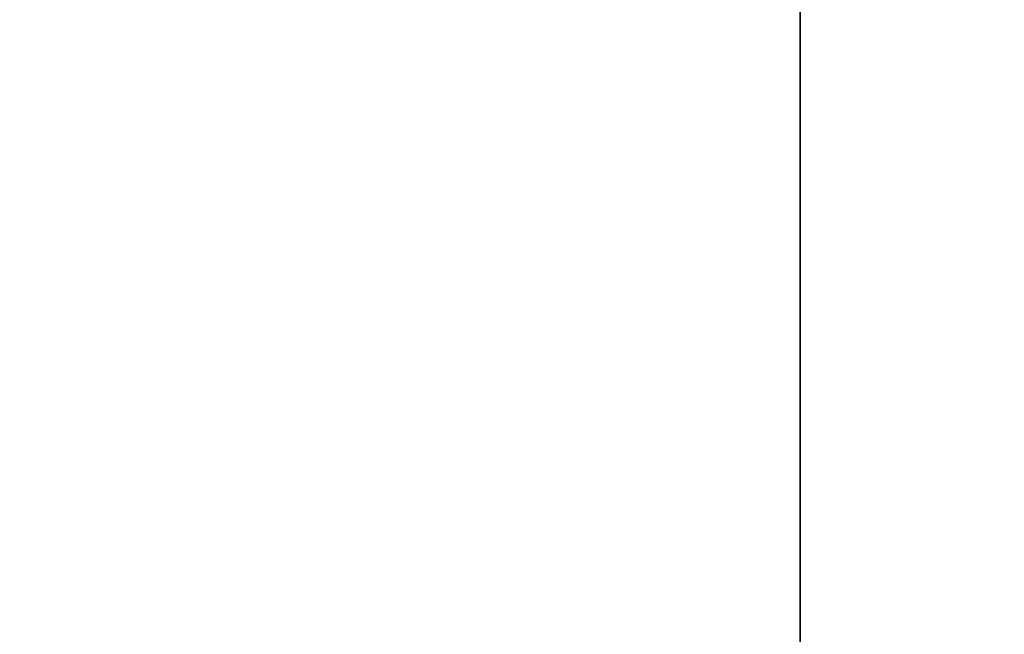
# Model space of a CAD drawing. Header units: metres. Extents: x 63115 to 703450, y -261936 to -53969.
# Tile 178 of 209: x 160888 to 160943, y -134605 to -134571. Entities that reach past the tile are written whole.
import ezdxf
from ezdxf.enums import TextEntityAlignment as Align

# ---------------------------------------------------------------- set-up
doc = ezdxf.new("R2010")
doc.units = ezdxf.units.M
doc.linetypes.add('DASHDOT2', pattern=[12.7, 6.35, -3.175, 0, -3.175])
for name, color, linetype in [('_01-STRAMIENEN', 253, 'DASHDOT2'), ('_02-SECTION', 2, 'Continuous'), ('_03-PROJECTION', 1, 'Continuous'), ('_05text5', 8, 'Continuous'), ('_11-BLOCKS', 7, 'Continuous')]:
    doc.layers.add(name, color=color, linetype=linetype)
doc.layers.add('_01Hulplijnen', color=6, linetype='Continuous', plot=False)
doc.styles.add('NIOstandard', font='arial.ttf')

# ---------------------------------------------------------------- blocks, each defined once
blk = doc.blocks.new('freccia')
at = {"layer": '_02-SECTION', "flags": 128}
blk.add_lwpolyline([(0, 7000), (0, 0)], dxfattribs=at)
blk = doc.blocks.new('*U396')
at = {"layer": '_01-STRAMIENEN'}
blk.add_lwpolyline([(0, 5487.358), (0, -4768.642)], dxfattribs=at)
at = {"layer": '_01Hulplijnen'}
blk.add_lwpolyline([(0, 5487.358), (0, -4768.642)], dxfattribs=at)
at = {"layer": '_02-SECTION', "color": 190, "xscale": -0.1023999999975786, "yscale": 0.1023999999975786, "zscale": 0.1024, "rotation": 180}
blk.add_blockref('freccia', (0, -3857.167), dxfattribs=at)
blk = doc.blocks.new('*U255')
at = {"layer": '_01Hulplijnen'}
blk.add_lwpolyline([(0, -766.03), (0, -4752.839)], dxfattribs=at)
blk = doc.blocks.new('*U239')
at = {"layer": '_05text5', "color": 4}
blk.add_lwpolyline([(0, -715.004), (0, 50)], dxfattribs=at)
at = {"layer": '_05text5', "style": 'NIOstandard'}
blk.add_attdef('NR', text='', height=150, dxfattribs=at).set_placement((45.186, -90.514), align=Align.BOTTOM_LEFT)

msp = doc.modelspace()

# ---------------------------------------------------------------- linework, layer by layer
at = {"layer": '_03-PROJECTION'}
msp.add_ellipse((160931.8, -130410.606), major_axis=(-6500, 0), ratio=0.638462, start_param=5.35272, end_param=10.194284, dxfattribs=at)

# ---------------------------------------------------------------- block references
for name in ['*U396', '*U255']:
    msp.add_blockref(name, (160931.8, -130410.606), dxfattribs=at)
at = {"layer": '_11-BLOCKS'}
msp.add_blockref('*U239', (160931.8, -134002.342), dxfattribs=at)

doc.saveas('drawing.dxf')
